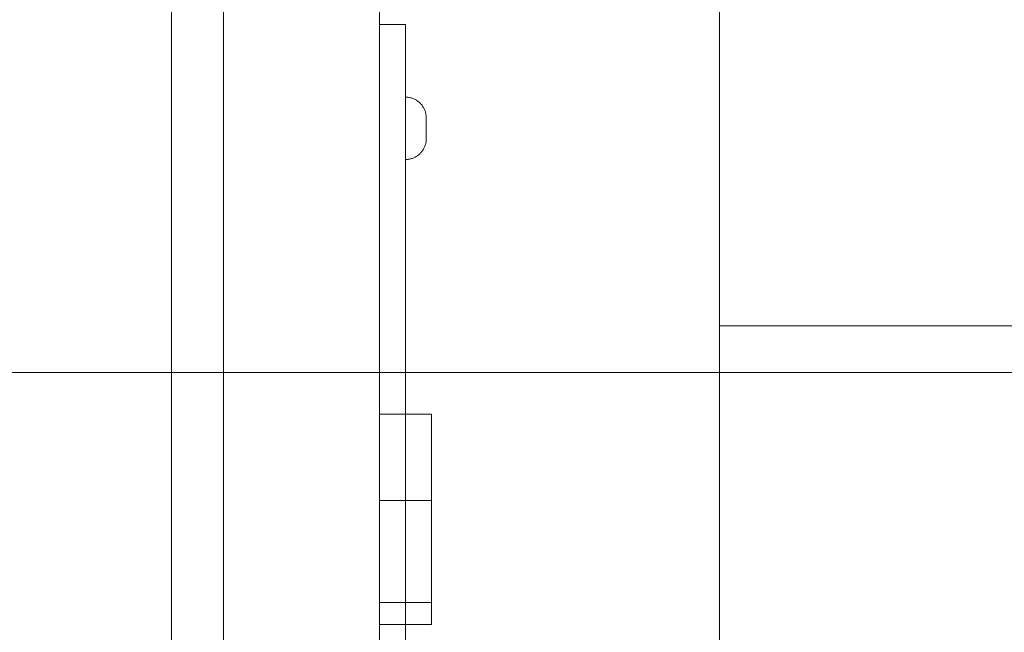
# Model space of a CAD drawing. Header units: metres. Extents: x -54598 to 1827199, y -329446 to -256744.
# Tile 50 of 256: x 15799 to 15988, y -272813 to -272695. Entities that reach past the tile are written whole.
import ezdxf

# ---------------------------------------------------------------- set-up
doc = ezdxf.new("R2010")
doc.units = ezdxf.units.M
for name, color, linetype, lineweight in [('G-IMPT', 8, 'Continuous', 9), ('M-EQPM', 7, 'Continuous', 20), ('P-PIPE', 7, 'Continuous', 20)]:
    doc.layers.add(name, color=color, linetype=linetype, lineweight=lineweight)

# ---------------------------------------------------------------- blocks, each defined once
blk = doc.blocks.new('PREXTHERM RSW 1250 - Логотип Ferroli _только текст__dwg-575229-В_Этаж 01_Сводный')
at = {"layer": 'G-IMPT'}
for p, q in [((0, -493.669), (0, -493.058)), ((0, -496.267), (0, -496.878)), ((0, -510.18), (0, -509.569)), ((0, -512.778), (0, -513.389)), ((0, -515.206), (0, -514.562)), ((0, -516.353), (0, -519.617)), ((0, -519.617), (0, -516.997)), ((0, -516.997), (0, -519.263)), ((0, -519.263), (0, -516.997)), ((0, -529.939), (0, -530.582)), ((0, -530.582), (0, -529.939)), ((0, -538.524), (0, -540.357)), ((0, -540.357), (0, -538.524)), ((0, -547.489), (0, -550.968)), ((0, -551.08), (0, -547.489)), ((0, -550.968), (0, -548.132)), ((0, -548.132), (0, -550.784)), ((0, -550.784), (0, -548.132)), ((0, -548.132), (0, -551.08)), ((0, -562.704), (0, -562.093)), ((0, -565.302), (0, -565.913)), ((0, -573.042), (0, -574.874)), ((0, -574.874), (0, -573.042)), ((0, -577.585), (0, -578.228)), ((0, -578.228), (0, -577.585)), ((0, -578.99), (0, -582.816)), ((0, -581.225), (0, -580.582)), ((0, -582.816), (0, -581.225)), ((0, -587.961), (0, -588.604)), ((0, -590.977), (0, -587.961)), ((0, -588.604), (0, -590.977))]:
    blk.add_line(p, q, dxfattribs=at)
at = {"layer": 'G-IMPT', "flags": 128}
for points in [[(0, -488.029), (0, -489.878), (0, -490.588), (0, -492.556), (0, -491.829), (0, -491.267), (0, -489.234), (0, -488.71)], [(0, -519.916), (0, -521.768), (0, -522.476), (0, -524.443), (0, -523.717), (0, -523.157), (0, -521.122), (0, -520.598)], [(0, -566.443), (0, -568.296), (0, -569.003), (0, -570.971), (0, -570.244), (0, -569.685), (0, -567.649), (0, -567.125)]]:
    blk.add_lwpolyline(points, close=True, dxfattribs=at)
for points in [[(0, -493.058), (0, -493.71), (0, -496.267)], [(0, -496.878), (0, -496.222), (0, -493.669)], [(0, -509.569), (0, -510.222), (0, -512.778)], [(0, -513.389), (0, -512.733), (0, -510.18)], [(0, -516.997), (0, -516.353), (0, -514.562), (0, -515.206)], [(0, -562.093), (0, -562.746), (0, -565.302)], [(0, -565.913), (0, -565.257), (0, -562.704)], [(0, -582.948), (0, -584.797), (0, -585.508), (0, -587.476), (0, -586.749), (0, -586.186), (0, -584.154), (0, -583.63), (0, -582.948), (0, -580.582), (0, -578.99)]]:
    blk.add_lwpolyline(points, dxfattribs=at)
at = {"layer": 'G-IMPT'}
for points, knots in [([(0, -486.926), (0, -486.89), (0, -486.781), (0, -486.591), (0, -486.403), (0, -486.122), (0, -485.752), (0, -485.37), (0, -485.09), (0, -484.736), (0, -484.649), (0, -484.649), (0, -484.71), (0, -484.836), (0, -484.961), (0, -485.28), (0, -485.794), (0, -486.312), (0, -486.665), (0, -486.858), (0, -487.14), (0, -487.347), (0, -487.479), (0, -487.613), (0, -487.681), (0, -487.681), (0, -487.607), (0, -487.46), (0, -487.313), (0, -487.103), (0, -486.826), (0, -486.552), (0, -486.244), (0, -485.463), (0, -485.099), (0, -484.804), (0, -484.507), (0, -484.276), (0, -484.109), (0, -483.943), (0, -483.855), (0, -483.845)], [3, 3, 3, 3, 3.061468, 3.061468, 3.061468, 3.130775, 3.130775, 3.130775, 3.184076, 3.184076, 3.237378, 3.237378, 3.283802, 3.283802, 3.283802, 3.363773, 3.363773, 3.363773, 3.450348, 3.450348, 3.450348, 3.51294, 3.51294, 3.51294, 3.571783, 3.571783, 3.629899, 3.629899, 3.629899, 3.695112, 3.695112, 3.695112, 3.766321, 3.766321, 3.85683, 3.85683, 3.85683, 3.928291, 3.928291, 3.928291, 4, 4, 4, 4]), ([(0, -484.45), (0, -484.476), (0, -484.543), (0, -484.646), (0, -484.747), (0, -484.913), (0, -485.35), (0, -485.595), (0, -485.868), (0, -486.109), (0, -486.325), (0, -486.511), (0, -486.699), (0, -486.836), (0, -486.926), (0, -487.017), (0, -487.061), (0, -487.061), (0, -487.019), (0, -486.845), (0, -486.701), (0, -486.501), (0, -486.373), (0, -486.087), (0, -485.206), (0, -484.894), (0, -484.717), (0, -484.488), (0, -484.315), (0, -484.199), (0, -484.084), (0, -484.032), (0, -484.032), (0, -484.099), (0, -484.376), (0, -484.575), (0, -484.842), (0, -485.107), (0, -485.402), (0, -486.083), (0, -486.398), (0, -486.669), (0, -486.941), (0, -487.151), (0, -487.447), (0, -487.524), (0, -487.537)], [1, 1, 1, 1, 1.049687, 1.049687, 1.049687, 1.103581, 1.103581, 1.157476, 1.157476, 1.157476, 1.208704, 1.208704, 1.208704, 1.249273, 1.249273, 1.249273, 1.285009, 1.285009, 1.321522, 1.321522, 1.358036, 1.358036, 1.358036, 1.431023, 1.431023, 1.50401, 1.50401, 1.50401, 1.558228, 1.558228, 1.558228, 1.611175, 1.611175, 1.66866, 1.66866, 1.726145, 1.726145, 1.726145, 1.795819, 1.795819, 1.872392, 1.872392, 1.872392, 1.936196, 1.936196, 2, 2, 2, 2]), ([(0, -490.215), (0, -490.151), (0, -490.061), (0, -489.952), (0, -489.781), (0, -489.594), (0, -489.415)], [0, 0, 0, 0, 0.390866, 0.390866, 0.390866, 1, 1, 1, 1]), ([(0, -491.074), (0, -490.904), (0, -490.735), (0, -490.566), (0, -490.412), (0, -490.292), (0, -490.215)], [2, 2, 2, 2, 2.570976, 2.570976, 2.570976, 3, 3, 3, 3]), ([(0, -502.53), (0, -502.82), (0, -503.045), (0, -503.202), (0, -503.357), (0, -503.437), (0, -503.437), (0, -503.389), (0, -503.292), (0, -503.197), (0, -503.08), (0, -502.797), (0, -502.624), (0, -502.199), (0, -501.939), (0, -501.633), (0, -501.02), (0, -500.407), (0, -499.794)], [2, 2, 2, 2, 2.135418, 2.135418, 2.135418, 2.266411, 2.266411, 2.373314, 2.373314, 2.373314, 2.48066, 2.48066, 2.588007, 2.588007, 2.695353, 2.695353, 2.695353, 3, 3, 3, 3]), ([(0, -499.794), (0, -500.397), (0, -501.001), (0, -501.604), (0, -501.971), (0, -502.267), (0, -502.489), (0, -502.713), (0, -502.887), (0, -503.013), (0, -503.137), (0, -503.202), (0, -503.202), (0, -503.148), (0, -503.035), (0, -502.921), (0, -502.755), (0, -502.53)], [1, 1, 1, 1, 1.335991, 1.335991, 1.335991, 1.503573, 1.503573, 1.503573, 1.634249, 1.634249, 1.634249, 1.757513, 1.757513, 1.873631, 1.873631, 1.873631, 2, 2, 2, 2]), ([(0, -500.437), (0, -500.784), (0, -501.132), (0, -501.479), (0, -501.762), (0, -501.964), (0, -502.087), (0, -502.247), (0, -502.37), (0, -502.453), (0, -502.536), (0, -502.575), (0, -502.575), (0, -502.537), (0, -502.382), (0, -502.273), (0, -501.99), (0, -501.746), (0, -501.398), (0, -501.078), (0, -500.758), (0, -500.437)], [0, 0, 0, 0, 0.2037, 0.2037, 0.2037, 0.323377, 0.323377, 0.323377, 0.410628, 0.410628, 0.410628, 0.515424, 0.515424, 0.614288, 0.614288, 0.713152, 0.713152, 0.812016, 0.812016, 0.812016, 1, 1, 1, 1]), ([(0, -500.437), (0, -500.837), (0, -501.237), (0, -501.636), (0, -501.842), (0, -501.987), (0, -502.071), (0, -502.215), (0, -502.341), (0, -502.437), (0, -502.537), (0, -502.617), (0, -502.681), (0, -502.747), (0, -502.778), (0, -502.778), (0, -502.73), (0, -502.64), (0, -502.547), (0, -502.418), (0, -502.254), (0, -502.094), (0, -501.858), (0, -501.55), (0, -501.179), (0, -500.808), (0, -500.437)], [0, 0, 0, 0, 0.213184, 0.213184, 0.213184, 0.290532, 0.290532, 0.290532, 0.359975, 0.359975, 0.359975, 0.42541, 0.42541, 0.42541, 0.500983, 0.500983, 0.589152, 0.589152, 0.589152, 0.675785, 0.675785, 0.675785, 0.802229, 0.802229, 0.802229, 1, 1, 1, 1]), ([(0, -508.46), (0, -508.646), (0, -508.743), (0, -508.743), (0, -508.643), (0, -508.443), (0, -508.244), (0, -507.968), (0, -507.604), (0, -507.242), (0, -506.852), (0, -505.98), (0, -505.575), (0, -505.215), (0, -504.856), (0, -504.588), (0, -504.402), (0, -504.216), (0, -504.128), (0, -504.128)], [0.4220671, 0.4220671, 0.4220671, 0.4220671, 0.5070588, 0.5070588, 0.5937504, 0.5937504, 0.5937504, 0.6743969, 0.6743969, 0.6743969, 0.7527753, 0.7527753, 0.8377856, 0.8377856, 0.8377856, 0.9182343, 0.9182343, 0.9182343, 1, 1, 1, 1]), ([(0, -504.128), (0, -504.128), (0, -504.341), (0, -505.202), (0, -505.755), (0, -506.884), (0, -507.283), (0, -507.643), (0, -507.999), (0, -508.273), (0, -508.46)], [0, 0, 0, 0, 0.1269271, 0.1269271, 0.2538542, 0.2538542, 0.3370753, 0.3370753, 0.3370753, 0.4220671, 0.4220671, 0.4220671, 0.4220671]), ([(0, -508.083), (0, -508.083), (0, -508.016), (0, -507.884), (0, -507.752), (0, -507.556), (0, -507.302), (0, -507.046), (0, -506.759), (0, -506.44), (0, -505.99), (0, -505.601), (0, -505.273), (0, -504.945), (0, -504.788), (0, -504.788)], [0.4975328, 0.4975328, 0.4975328, 0.4975328, 0.5850112, 0.5850112, 0.5850112, 0.6639392, 0.6639392, 0.6639392, 0.742703, 0.742703, 0.742703, 0.8546336, 0.8546336, 0.8546336, 1, 1, 1, 1]), ([(0, -504.788), (0, -504.788), (0, -504.942), (0, -505.566), (0, -505.958), (0, -506.91), (0, -507.305), (0, -507.617), (0, -507.926), (0, -508.083), (0, -508.083)], [0, 0, 0, 0, 0.1191745, 0.1191745, 0.238349, 0.238349, 0.3591449, 0.3591449, 0.3591449, 0.4975328, 0.4975328, 0.4975328, 0.4975328]), ([(0, -522.106), (0, -522.038), (0, -521.952), (0, -521.839), (0, -521.664), (0, -521.483), (0, -521.305)], [0, 0, 0, 0, 0.391263, 0.391263, 0.391263, 1, 1, 1, 1]), ([(0, -522.961), (0, -522.793), (0, -522.625), (0, -522.456), (0, -522.303), (0, -522.183), (0, -522.106)], [2, 2, 2, 2, 2.570785, 2.570785, 2.570785, 3, 3, 3, 3]), ([(0, -529.048), (0, -528.913), (0, -528.672), (0, -528.321), (0, -527.971), (0, -527.546), (0, -526.521), (0, -526.096), (0, -525.771), (0, -525.444), (0, -525.196), (0, -524.855), (0, -524.771), (0, -524.771), (0, -524.868), (0, -525.058), (0, -525.249), (0, -525.527), (0, -525.881), (0, -526.237), (0, -526.627), (0, -527.54), (0, -527.945), (0, -528.607), (0, -528.836), (0, -528.968)], [1, 1, 1, 1, 1.109926, 1.109926, 1.109926, 1.211287, 1.211287, 1.317197, 1.317197, 1.317197, 1.414163, 1.414163, 1.51113, 1.51113, 1.616177, 1.616177, 1.616177, 1.708738, 1.708738, 1.708738, 1.79779, 1.79779, 1.898895, 1.898895, 2, 2, 2, 2]), ([(0, -528.341), (0, -528.228), (0, -528.064), (0, -527.849), (0, -527.635), (0, -527.366), (0, -526.669), (0, -526.36), (0, -526.109), (0, -525.857), (0, -525.681), (0, -525.582), (0, -525.481), (0, -525.431), (0, -525.431), (0, -525.489), (0, -525.607), (0, -525.728), (0, -525.916), (0, -526.167), (0, -526.422), (0, -526.694), (0, -527.347), (0, -527.649), (0, -527.9), (0, -528.149), (0, -528.315), (0, -528.405)], [3, 3, 3, 3, 3.097176, 3.097176, 3.097176, 3.187086, 3.187086, 3.29035, 3.29035, 3.29035, 3.385285, 3.385285, 3.385285, 3.478689, 3.478689, 3.599453, 3.599453, 3.599453, 3.694164, 3.694164, 3.694164, 3.781855, 3.781855, 3.887656, 3.887656, 3.887656, 4, 4, 4, 4]), ([(0, -535.855), (0, -536.042), (0, -536.138), (0, -536.138), (0, -536.038), (0, -535.839), (0, -535.639), (0, -535.363), (0, -535), (0, -534.638), (0, -534.247), (0, -533.376), (0, -532.971), (0, -532.611), (0, -532.251), (0, -531.984), (0, -531.797), (0, -531.611), (0, -531.524), (0, -531.524)], [0.4220671, 0.4220671, 0.4220671, 0.4220671, 0.5070588, 0.5070588, 0.5937504, 0.5937504, 0.5937504, 0.6743969, 0.6743969, 0.6743969, 0.7527753, 0.7527753, 0.8377856, 0.8377856, 0.8377856, 0.9182343, 0.9182343, 0.9182343, 1, 1, 1, 1]), ([(0, -531.524), (0, -531.524), (0, -531.736), (0, -532.598), (0, -533.151), (0, -534.28), (0, -534.678), (0, -535.038), (0, -535.395), (0, -535.669), (0, -535.855)], [0, 0, 0, 0, 0.1269271, 0.1269271, 0.2538542, 0.2538542, 0.3370753, 0.3370753, 0.3370753, 0.4220671, 0.4220671, 0.4220671, 0.4220671]), ([(0, -535.479), (0, -535.479), (0, -535.411), (0, -535.28), (0, -535.147), (0, -534.952), (0, -534.698), (0, -534.441), (0, -534.154), (0, -533.836), (0, -533.386), (0, -532.997), (0, -532.669), (0, -532.341), (0, -532.183), (0, -532.183)], [0.4975328, 0.4975328, 0.4975328, 0.4975328, 0.5850112, 0.5850112, 0.5850112, 0.6639392, 0.6639392, 0.6639392, 0.742703, 0.742703, 0.742703, 0.8546336, 0.8546336, 0.8546336, 1, 1, 1, 1]), ([(0, -532.183), (0, -532.183), (0, -532.337), (0, -532.961), (0, -533.353), (0, -534.305), (0, -534.701), (0, -535.013), (0, -535.321), (0, -535.479), (0, -535.479)], [0, 0, 0, 0, 0.1191745, 0.1191745, 0.238349, 0.238349, 0.3591449, 0.3591449, 0.3591449, 0.4975328, 0.4975328, 0.4975328, 0.4975328]), ([(0, -543.164), (0, -543.581), (0, -543.998), (0, -544.415), (0, -544.514), (0, -544.601), (0, -544.669)], [2, 2, 2, 2, 2.817823, 2.817823, 2.817823, 3, 3, 3, 3]), ([(0, -544.669), (0, -544.743), (0, -544.829), (0, -544.929), (0, -545.371), (0, -545.799), (0, -546.234)], [3, 3, 3, 3, 3.181801, 3.181801, 3.181801, 4, 4, 4, 4]), ([(0, -551.974), (0, -552.689), (0, -553.404), (0, -554.119), (0, -554.55), (0, -554.878), (0, -555.099), (0, -555.324), (0, -555.505), (0, -555.64), (0, -555.772), (0, -555.839), (0, -555.839), (0, -555.726), (0, -555.505), (0, -555.284), (0, -554.942), (0, -554.479)], [1, 1, 1, 1, 1.319006, 1.319006, 1.319006, 1.466957, 1.466957, 1.466957, 1.574453, 1.574453, 1.574453, 1.686819, 1.686819, 1.830321, 1.830321, 1.830321, 2, 2, 2, 2]), ([(0, -555.431), (0, -555.217), (0, -555.004), (0, -554.791), (0, -554.606), (0, -554.45), (0, -554.328), (0, -554.205), (0, -554.099), (0, -554.006), (0, -553.911), (0, -553.813), (0, -553.714), (0, -553.64), (0, -553.521), (0, -553.357), (0, -553.11), (0, -552.864), (0, -552.617)], [4, 4, 4, 4, 4.307344, 4.307344, 4.307344, 4.516393, 4.516393, 4.516393, 4.634583, 4.634583, 4.634583, 4.717069, 4.717069, 4.717069, 4.809409, 4.809409, 4.809409, 5, 5, 5, 5]), ([(0, -552.617), (0, -553.075), (0, -553.532), (0, -553.99), (0, -554.283), (0, -554.511), (0, -554.839), (0, -554.964), (0, -555.051), (0, -555.137), (0, -555.18), (0, -555.18), (0, -555.096), (0, -554.932), (0, -554.766), (0, -554.505), (0, -554.144), (0, -553.635), (0, -553.126), (0, -552.617)], [0, 0, 0, 0, 0.228227, 0.228227, 0.228227, 0.326252, 0.326252, 0.424278, 0.424278, 0.424278, 0.498917, 0.498917, 0.607066, 0.607066, 0.607066, 0.746074, 0.746074, 0.746074, 1, 1, 1, 1]), ([(0, -554.479), (0, -554.646), (0, -554.775), (0, -554.865), (0, -555.058), (0, -555.228), (0, -555.392), (0, -555.672), (0, -555.949), (0, -556.228)], [2, 2, 2, 2, 2.159929, 2.159929, 2.159929, 2.452601, 2.452601, 2.452601, 3, 3, 3, 3]), ([(0, -560.984), (0, -561.17), (0, -561.267), (0, -561.267), (0, -561.167), (0, -560.968), (0, -560.768), (0, -560.492), (0, -560.128), (0, -559.766), (0, -559.376), (0, -558.505), (0, -558.099), (0, -557.739), (0, -557.38), (0, -557.112), (0, -556.926), (0, -556.74), (0, -556.652), (0, -556.652)], [0.4220671, 0.4220671, 0.4220671, 0.4220671, 0.5070588, 0.5070588, 0.5937504, 0.5937504, 0.5937504, 0.6743969, 0.6743969, 0.6743969, 0.7527753, 0.7527753, 0.8377856, 0.8377856, 0.8377856, 0.9182343, 0.9182343, 0.9182343, 1, 1, 1, 1]), ([(0, -556.652), (0, -556.652), (0, -556.865), (0, -557.726), (0, -558.28), (0, -559.408), (0, -559.807), (0, -560.167), (0, -560.523), (0, -560.797), (0, -560.984)], [0, 0, 0, 0, 0.1269271, 0.1269271, 0.2538542, 0.2538542, 0.3370753, 0.3370753, 0.3370753, 0.4220671, 0.4220671, 0.4220671, 0.4220671]), ([(0, -560.607), (0, -560.607), (0, -560.54), (0, -560.408), (0, -560.276), (0, -560.08), (0, -559.826), (0, -559.57), (0, -559.283), (0, -558.964), (0, -558.514), (0, -558.125), (0, -557.797), (0, -557.469), (0, -557.312), (0, -557.312)], [0.4975328, 0.4975328, 0.4975328, 0.4975328, 0.5850112, 0.5850112, 0.5850112, 0.6639392, 0.6639392, 0.6639392, 0.742703, 0.742703, 0.742703, 0.8546336, 0.8546336, 0.8546336, 1, 1, 1, 1]), ([(0, -557.312), (0, -557.312), (0, -557.466), (0, -558.09), (0, -558.482), (0, -559.434), (0, -559.829), (0, -560.141), (0, -560.45), (0, -560.607), (0, -560.607)], [0, 0, 0, 0, 0.1191745, 0.1191745, 0.238349, 0.238349, 0.3591449, 0.3591449, 0.3591449, 0.4975328, 0.4975328, 0.4975328, 0.4975328]), ([(0, -568.633), (0, -568.566), (0, -568.479), (0, -568.366), (0, -568.192), (0, -568.01), (0, -567.833)], [0, 0, 0, 0, 0.391263, 0.391263, 0.391263, 1, 1, 1, 1]), ([(0, -569.489), (0, -569.32), (0, -569.152), (0, -568.984), (0, -568.83), (0, -568.71), (0, -568.633)], [2, 2, 2, 2, 2.570785, 2.570785, 2.570785, 3, 3, 3, 3]), ([(0, -585.135), (0, -585.071), (0, -584.98), (0, -584.871), (0, -584.701), (0, -584.513), (0, -584.334)], [0, 0, 0, 0, 0.390866, 0.390866, 0.390866, 1, 1, 1, 1]), ([(0, -585.993), (0, -585.824), (0, -585.655), (0, -585.485), (0, -585.331), (0, -585.212), (0, -585.135)], [2, 2, 2, 2, 2.570976, 2.570976, 2.570976, 3, 3, 3, 3]), ([(0, -592.006), (0, -592.325), (0, -592.643), (0, -592.961), (0, -593.138), (0, -593.308), (0, -593.46)], [3, 3, 3, 3, 3.647769, 3.647769, 3.647769, 4, 4, 4, 4]), ([(0, -593.46), (0, -593.607), (0, -593.781), (0, -593.987), (0, -594.296), (0, -594.613), (0, -594.926)], [4, 4, 4, 4, 4.369033, 4.369033, 4.369033, 5, 5, 5, 5])]:
    blk.add_open_spline(points, degree=3, knots=knots, dxfattribs=at)
for points in [[(0, -483.845), (0, -484.047), (0, -484.248), (0, -484.45)], [(0, -487.537), (0, -487.333), (0, -487.129), (0, -486.926)], [(0, -489.415), (0, -489.968), (0, -490.521), (0, -491.074)], [(0, -521.305), (0, -521.857), (0, -522.409), (0, -522.961)], [(0, -528.968), (0, -528.759), (0, -528.55), (0, -528.341)], [(0, -528.405), (0, -528.619), (0, -528.834), (0, -529.048)], [(0, -542.469), (0, -542.701), (0, -542.932), (0, -543.164)], [(0, -544.334), (0, -543.713), (0, -543.091), (0, -542.469)], [(0, -545), (0, -544.778), (0, -544.556), (0, -544.334)], [(0, -546.887), (0, -546.258), (0, -545.629), (0, -545)], [(0, -546.234), (0, -546.452), (0, -546.67), (0, -546.887)], [(0, -552.617), (0, -552.403), (0, -552.188), (0, -551.974)], [(0, -556.228), (0, -555.962), (0, -555.696), (0, -555.431)], [(0, -567.833), (0, -568.385), (0, -568.937), (0, -569.489)], [(0, -584.334), (0, -584.887), (0, -585.44), (0, -585.993)], [(0, -591.234), (0, -591.492), (0, -591.749), (0, -592.006)], [(0, -593.099), (0, -592.478), (0, -591.856), (0, -591.234)], [(0, -593.743), (0, -593.528), (0, -593.314), (0, -593.099)], [(0, -595.672), (0, -595.029), (0, -594.386), (0, -593.743)], [(0, -594.926), (0, -595.174), (0, -595.423), (0, -595.672)]]:
    blk.add_open_spline(points, degree=3, dxfattribs=at)
blk = doc.blocks.new('VM_Фланец_ГОСТ 332591 - VM_Фланец_ГОСТ 33259-2015-733625-В_Этаж 01_Сводный')
at = {"layer": 'P-PIPE'}
for p, q in [((0, 135), (0, -135)), ((0, -135), (0, 135)), ((30, 71), (0, 71)), ((0, 71), (0, -71)), ((0, -71), (0, 71))]:
    blk.add_line(p, q, dxfattribs=at)
blk = doc.blocks.new('fdsafdsf')
at = {"layer": 'M-EQPM'}
for p, q in [((215956.312, 36893.893), (215956.312, 38251.891)), ((215956.312, 36977.698), (215956.312, 38168.094)), ((215976.312, 38168.094), (215976.312, 36977.698)), ((215956.312, 37352.896), (215956.312, 37792.892)), ((215976.312, 37792.892), (215976.312, 37352.896)), ((215961.312, 37353.296), (215961.312, 37792.49)), ((215976.312, 37792.49), (215976.312, 37353.296)), ((215978.812, 37672.893), (215976.312, 37672.893)), ((215976.312, 37672.893), (215976.312, 37667.079)), ((215976.312, 37667.079), (215976.312, 37672.893)), ((215978.812, 37672.893), (215978.812, 37667.079)), ((215978.812, 37667.079), (215978.812, 37672.893)), ((215976.312, 37667.079), (215976.312, 37478.707)), ((215976.312, 37478.707), (215976.312, 37667.079)), ((215978.812, 37667.079), (215978.812, 37478.707)), ((215978.812, 37478.707), (215978.812, 37667.079)), ((215978.812, 37662.893), (215978.812, 37662.893)), ((215978.812, 37662.893), (215978.812, 37662.893)), ((215978.812, 37662.893), (215978.812, 37662.893)), ((215978.812, 37662.893), (215978.812, 37662.893)), ((215981.312, 37635.393), (215976.312, 37635.393)), ((215976.312, 37617.254), (215976.312, 37627.092)), ((215976.312, 37627.092), (215981.312, 37627.092)), ((215981.312, 37627.092), (215981.312, 37617.254)), ((215976.312, 37615.154), (215976.312, 37625.579)), ((215981.312, 37625.579), (215981.312, 37615.154)), ((215976.312, 37617.254), (215981.312, 37617.254)), ((215976.312, 37615.154), (215981.312, 37615.154))]:
    blk.add_line(p, q, dxfattribs=at)
at = {"layer": 'M-EQPM', "flags": 128}
for points in [[(215978.812, 37665.893), (215978.892, 37665.891), (215978.972, 37665.886), (215979.052, 37665.878), (215979.131, 37665.867), (215979.21, 37665.853), (215979.288, 37665.835), (215979.365, 37665.815), (215979.442, 37665.791), (215979.517, 37665.765), (215979.591, 37665.735), (215979.664, 37665.702), (215979.736, 37665.667), (215979.806, 37665.628), (215979.875, 37665.587), (215979.942, 37665.543), (215980.007, 37665.497), (215980.07, 37665.448), (215980.131, 37665.396), (215980.19, 37665.342), (215980.247, 37665.286), (215980.302, 37665.228), (215980.354, 37665.167), (215980.404, 37665.104), (215980.451, 37665.04), (215980.495, 37664.973), (215980.537, 37664.905), (215980.576, 37664.835), (215980.613, 37664.764), (215980.646, 37664.691), (215980.676, 37664.617), (215980.704, 37664.542), (215980.728, 37664.466), (215980.75, 37664.389), (215980.768, 37664.311), (215980.783, 37664.233), (215980.795, 37664.154), (215980.804, 37664.074), (215980.81, 37663.994), (215980.812, 37663.914), (215980.812, 37663.893)], [(215978.812, 37665.893), (215978.892, 37665.891), (215978.972, 37665.886), (215979.052, 37665.878), (215979.131, 37665.867), (215979.21, 37665.853), (215979.288, 37665.835), (215979.365, 37665.815), (215979.442, 37665.791), (215979.517, 37665.765), (215979.591, 37665.735), (215979.664, 37665.702), (215979.736, 37665.667), (215979.806, 37665.628), (215979.875, 37665.587), (215979.942, 37665.543), (215980.007, 37665.497), (215980.07, 37665.448), (215980.131, 37665.396), (215980.19, 37665.342), (215980.247, 37665.286), (215980.302, 37665.228), (215980.354, 37665.167), (215980.404, 37665.104), (215980.451, 37665.04), (215980.495, 37664.973), (215980.537, 37664.905), (215980.576, 37664.835), (215980.613, 37664.764), (215980.646, 37664.691), (215980.676, 37664.617), (215980.704, 37664.542), (215980.728, 37664.466), (215980.75, 37664.389), (215980.768, 37664.311), (215980.783, 37664.233), (215980.795, 37664.154), (215980.804, 37664.074), (215980.81, 37663.994), (215980.812, 37663.914), (215980.812, 37663.893)], [(215980.812, 37662.893), (215980.812, 37662.933), (215980.812, 37662.973), (215980.812, 37663.012), (215980.812, 37663.052), (215980.812, 37663.091), (215980.812, 37663.13), (215980.812, 37663.169), (215980.812, 37663.207), (215980.812, 37663.245), (215980.812, 37663.282), (215980.812, 37663.319), (215980.812, 37663.355), (215980.812, 37663.39), (215980.812, 37663.424), (215980.812, 37663.457), (215980.812, 37663.49), (215980.812, 37663.522), (215980.812, 37663.552), (215980.812, 37663.582), (215980.812, 37663.61), (215980.812, 37663.637), (215980.812, 37663.664), (215980.812, 37663.688), (215980.812, 37663.712), (215980.812, 37663.734), (215980.812, 37663.755), (215980.812, 37663.775), (215980.812, 37663.793), (215980.812, 37663.81), (215980.812, 37663.825), (215980.812, 37663.839), (215980.812, 37663.851), (215980.812, 37663.861), (215980.812, 37663.871), (215980.812, 37663.878), (215980.812, 37663.884), (215980.812, 37663.889), (215980.812, 37663.891), (215980.812, 37663.893)], [(215980.812, 37662.893), (215980.812, 37662.933), (215980.812, 37662.973), (215980.812, 37663.012), (215980.812, 37663.052), (215980.812, 37663.091), (215980.812, 37663.13), (215980.812, 37663.169), (215980.812, 37663.207), (215980.812, 37663.245), (215980.812, 37663.282), (215980.812, 37663.319), (215980.812, 37663.355), (215980.812, 37663.39), (215980.812, 37663.424), (215980.812, 37663.457), (215980.812, 37663.49), (215980.812, 37663.522), (215980.812, 37663.552), (215980.812, 37663.582), (215980.812, 37663.61), (215980.812, 37663.637), (215980.812, 37663.664), (215980.812, 37663.688), (215980.812, 37663.712), (215980.812, 37663.734), (215980.812, 37663.755), (215980.812, 37663.775), (215980.812, 37663.793), (215980.812, 37663.81), (215980.812, 37663.825), (215980.812, 37663.839), (215980.812, 37663.851), (215980.812, 37663.861), (215980.812, 37663.871), (215980.812, 37663.878), (215980.812, 37663.884), (215980.812, 37663.889), (215980.812, 37663.891), (215980.812, 37663.893)], [(215980.812, 37663.892), (215980.812, 37663.89), (215980.812, 37663.886), (215980.812, 37663.88), (215980.812, 37663.873), (215980.812, 37663.864), (215980.812, 37663.854), (215980.812, 37663.842), (215980.812, 37663.829), (215980.812, 37663.814), (215980.812, 37663.798), (215980.812, 37663.78), (215980.812, 37663.761), (215980.812, 37663.74), (215980.812, 37663.718), (215980.812, 37663.695), (215980.812, 37663.67), (215980.812, 37663.645), (215980.812, 37663.618), (215980.812, 37663.589), (215980.812, 37663.56), (215980.812, 37663.53), (215980.812, 37663.499), (215980.812, 37663.466), (215980.812, 37663.433), (215980.812, 37663.399), (215980.812, 37663.364), (215980.812, 37663.328), (215980.812, 37663.292), (215980.812, 37663.255), (215980.812, 37663.218), (215980.812, 37663.179), (215980.812, 37663.141), (215980.812, 37663.102), (215980.812, 37663.063), (215980.812, 37663.023), (215980.812, 37662.983), (215980.812, 37662.944), (215980.812, 37662.904), (215980.812, 37662.893)], [(215980.812, 37663.892), (215980.812, 37663.89), (215980.812, 37663.886), (215980.812, 37663.88), (215980.812, 37663.873), (215980.812, 37663.864), (215980.812, 37663.854), (215980.812, 37663.842), (215980.812, 37663.829), (215980.812, 37663.814), (215980.812, 37663.798), (215980.812, 37663.78), (215980.812, 37663.761), (215980.812, 37663.74), (215980.812, 37663.718), (215980.812, 37663.695), (215980.812, 37663.67), (215980.812, 37663.645), (215980.812, 37663.618), (215980.812, 37663.589), (215980.812, 37663.56), (215980.812, 37663.53), (215980.812, 37663.499), (215980.812, 37663.466), (215980.812, 37663.433), (215980.812, 37663.399), (215980.812, 37663.364), (215980.812, 37663.328), (215980.812, 37663.292), (215980.812, 37663.255), (215980.812, 37663.218), (215980.812, 37663.179), (215980.812, 37663.141), (215980.812, 37663.102), (215980.812, 37663.063), (215980.812, 37663.023), (215980.812, 37662.983), (215980.812, 37662.944), (215980.812, 37662.904), (215980.812, 37662.893)], [(215980.812, 37662.893), (215980.812, 37662.853), (215980.812, 37662.813), (215980.812, 37662.773), (215980.812, 37662.733), (215980.812, 37662.694), (215980.812, 37662.655), (215980.812, 37662.616), (215980.812, 37662.578), (215980.812, 37662.541), (215980.812, 37662.503), (215980.812, 37662.467), (215980.812, 37662.431), (215980.812, 37662.396), (215980.812, 37662.362), (215980.812, 37662.328), (215980.812, 37662.296), (215980.812, 37662.264), (215980.812, 37662.233), (215980.812, 37662.204), (215980.812, 37662.175), (215980.812, 37662.148), (215980.812, 37662.122), (215980.812, 37662.097), (215980.812, 37662.074), (215980.812, 37662.051), (215980.812, 37662.03), (215980.812, 37662.011), (215980.812, 37661.993), (215980.812, 37661.976), (215980.812, 37661.961), (215980.812, 37661.947), (215980.812, 37661.935), (215980.812, 37661.924), (215980.812, 37661.915), (215980.812, 37661.907), (215980.812, 37661.901), (215980.812, 37661.897), (215980.812, 37661.894), (215980.812, 37661.893)], [(215980.812, 37661.894), (215980.812, 37661.896), (215980.812, 37661.9), (215980.812, 37661.906), (215980.812, 37661.913), (215980.812, 37661.921), (215980.812, 37661.932), (215980.812, 37661.944), (215980.812, 37661.957), (215980.812, 37661.972), (215980.812, 37661.988), (215980.812, 37662.006), (215980.812, 37662.025), (215980.812, 37662.046), (215980.812, 37662.067), (215980.812, 37662.091), (215980.812, 37662.115), (215980.812, 37662.141), (215980.812, 37662.168), (215980.812, 37662.196), (215980.812, 37662.225), (215980.812, 37662.256), (215980.812, 37662.287), (215980.812, 37662.319), (215980.812, 37662.352), (215980.812, 37662.387), (215980.812, 37662.421), (215980.812, 37662.457), (215980.812, 37662.493), (215980.812, 37662.53), (215980.812, 37662.568), (215980.812, 37662.606), (215980.812, 37662.645), (215980.812, 37662.684), (215980.812, 37662.723), (215980.812, 37662.762), (215980.812, 37662.802), (215980.812, 37662.842), (215980.812, 37662.882), (215980.812, 37662.893)], [(215980.812, 37662.893), (215980.812, 37662.853), (215980.812, 37662.813), (215980.812, 37662.773), (215980.812, 37662.733), (215980.812, 37662.694), (215980.812, 37662.655), (215980.812, 37662.616), (215980.812, 37662.578), (215980.812, 37662.541), (215980.812, 37662.503), (215980.812, 37662.467), (215980.812, 37662.431), (215980.812, 37662.396), (215980.812, 37662.362), (215980.812, 37662.328), (215980.812, 37662.296), (215980.812, 37662.264), (215980.812, 37662.233), (215980.812, 37662.204), (215980.812, 37662.175), (215980.812, 37662.148), (215980.812, 37662.122), (215980.812, 37662.097), (215980.812, 37662.074), (215980.812, 37662.051), (215980.812, 37662.03), (215980.812, 37662.011), (215980.812, 37661.993), (215980.812, 37661.976), (215980.812, 37661.961), (215980.812, 37661.947), (215980.812, 37661.935), (215980.812, 37661.924), (215980.812, 37661.915), (215980.812, 37661.907), (215980.812, 37661.901), (215980.812, 37661.897), (215980.812, 37661.894), (215980.812, 37661.893)], [(215980.812, 37661.894), (215980.812, 37661.896), (215980.812, 37661.9), (215980.812, 37661.906), (215980.812, 37661.913), (215980.812, 37661.921), (215980.812, 37661.932), (215980.812, 37661.944), (215980.812, 37661.957), (215980.812, 37661.972), (215980.812, 37661.988), (215980.812, 37662.006), (215980.812, 37662.025), (215980.812, 37662.046), (215980.812, 37662.067), (215980.812, 37662.091), (215980.812, 37662.115), (215980.812, 37662.141), (215980.812, 37662.168), (215980.812, 37662.196), (215980.812, 37662.225), (215980.812, 37662.256), (215980.812, 37662.287), (215980.812, 37662.319), (215980.812, 37662.352), (215980.812, 37662.387), (215980.812, 37662.421), (215980.812, 37662.457), (215980.812, 37662.493), (215980.812, 37662.53), (215980.812, 37662.568), (215980.812, 37662.606), (215980.812, 37662.645), (215980.812, 37662.684), (215980.812, 37662.723), (215980.812, 37662.762), (215980.812, 37662.802), (215980.812, 37662.842), (215980.812, 37662.882), (215980.812, 37662.893)], [(215980.812, 37661.893), (215980.811, 37661.813), (215980.806, 37661.733), (215980.798, 37661.653), (215980.787, 37661.574), (215980.773, 37661.495), (215980.755, 37661.417), (215980.735, 37661.34), (215980.711, 37661.264), (215980.684, 37661.188), (215980.655, 37661.114), (215980.622, 37661.041), (215980.586, 37660.969), (215980.548, 37660.899), (215980.507, 37660.83), (215980.463, 37660.763), (215980.417, 37660.698), (215980.368, 37660.635), (215980.316, 37660.574), (215980.262, 37660.515), (215980.206, 37660.458), (215980.147, 37660.403), (215980.087, 37660.351), (215980.024, 37660.302), (215979.959, 37660.254), (215979.893, 37660.21), (215979.825, 37660.168), (215979.755, 37660.129), (215979.684, 37660.093), (215979.611, 37660.059), (215979.537, 37660.029), (215979.462, 37660.001), (215979.386, 37659.977), (215979.309, 37659.955), (215979.231, 37659.937), (215979.152, 37659.922), (215979.073, 37659.91), (215978.994, 37659.901), (215978.914, 37659.895), (215978.834, 37659.893), (215978.812, 37659.893)], [(215980.812, 37661.893), (215980.811, 37661.813), (215980.806, 37661.733), (215980.798, 37661.653), (215980.787, 37661.574), (215980.773, 37661.495), (215980.755, 37661.417), (215980.735, 37661.34), (215980.711, 37661.264), (215980.684, 37661.188), (215980.655, 37661.114), (215980.622, 37661.041), (215980.586, 37660.969), (215980.548, 37660.899), (215980.507, 37660.83), (215980.463, 37660.763), (215980.417, 37660.698), (215980.368, 37660.635), (215980.316, 37660.574), (215980.262, 37660.515), (215980.206, 37660.458), (215980.147, 37660.403), (215980.087, 37660.351), (215980.024, 37660.302), (215979.959, 37660.254), (215979.893, 37660.21), (215979.825, 37660.168), (215979.755, 37660.129), (215979.684, 37660.093), (215979.611, 37660.059), (215979.537, 37660.029), (215979.462, 37660.001), (215979.386, 37659.977), (215979.309, 37659.955), (215979.231, 37659.937), (215979.152, 37659.922), (215979.073, 37659.91), (215978.994, 37659.901), (215978.914, 37659.895), (215978.834, 37659.893), (215978.812, 37659.893)]]:
    blk.add_lwpolyline(points, dxfattribs=at)
at = {"layer": 'M-EQPM'}
for points, knots in [([(215976.312, 37625.579), (215976.312, 37627.436), (215976.312, 37628.495), (215976.312, 37629.445), (215976.312, 37630.401), (215976.312, 37631.821), (215976.312, 37632.985), (215976.312, 37633.762), (215976.312, 37634.299), (215976.312, 37634.767), (215976.312, 37635.047), (215976.312, 37635.236), (215976.312, 37635.348), (215976.312, 37635.393)], [-0.04285567, -0.04285567, -0.04285567, -0.04285567, -0.03858923, -0.03526695, -0.03147232, -0.02713131, -0.02267634, -0.01866422, -0.01504163, -0.01130801, -0.00758975, -0.00391156, 0, 0, 0, 0]), ([(215981.312, 37635.393), (215981.312, 37635.348), (215981.312, 37635.236), (215981.312, 37635.047), (215981.312, 37634.767), (215981.312, 37634.299), (215981.312, 37633.762), (215981.312, 37632.985), (215981.312, 37631.821), (215981.312, 37630.401), (215981.312, 37629.445), (215981.312, 37628.495), (215981.312, 37627.436), (215981.312, 37625.579)], [0, 0, 0, 0, 0.00391156, 0.00758975, 0.01130801, 0.01504163, 0.01866422, 0.02267634, 0.02713131, 0.03147232, 0.03526695, 0.03858923, 0.04285567, 0.04285567, 0.04285567, 0.04285567]), ([(215976.312, 37627.092), (215976.312, 37627.092), (215976.312, 37626.785), (215976.312, 37625.983), (215976.312, 37623.81), (215976.312, 37622.673)], [-0.01677907, -0.01677907, -0.01677907, -0.01677907, -0.01169522, -0.00565102, 0, 0, 0, 0]), ([(215981.312, 37622.673), (215981.312, 37623.81), (215981.312, 37625.983), (215981.312, 37626.785), (215981.312, 37627.092), (215981.312, 37627.092)], [0, 0, 0, 0, 0.00565102, 0.01169522, 0.01677907, 0.01677907, 0.01677907, 0.01677907])]:
    blk.add_open_spline(points, degree=3, knots=knots, dxfattribs=at)
at = {"layer": 'P-PIPE', "color": 1}
blk.add_line((216785.584, 37639.393), (214112.584, 37639.393), dxfattribs=at)
at = {"layer": 'P-PIPE', "color": 5}
blk.add_line((216009.025, 37506.393), (216009.025, 37639.393), dxfattribs=at)
at = {"extrusion": (0, 0, -1), "zscale": -1}
blk.add_blockref('PREXTHERM RSW 1250 - Логотип Ferroli _только текст__dwg-575229-В_Этаж 01_Сводный', (-215978.812, 38112.653), dxfattribs=at)
at = {"layer": 'P-PIPE'}
blk.add_blockref('VM_Фланец_ГОСТ 332591 - VM_Фланец_ГОСТ 33259-2015-733625-В_Этаж 01_Сводный', (216009.025, 37572.893), dxfattribs=at)

msp = doc.modelspace()

# ---------------------------------------------------------------- block references
at = {"color": 5, "lineweight": 30, "xscale": 2, "yscale": 2, "zscale": 2}
msp.add_blockref('fdsafdsf', (-416084.8, -348041.46), dxfattribs=at)

doc.saveas('drawing.dxf')
